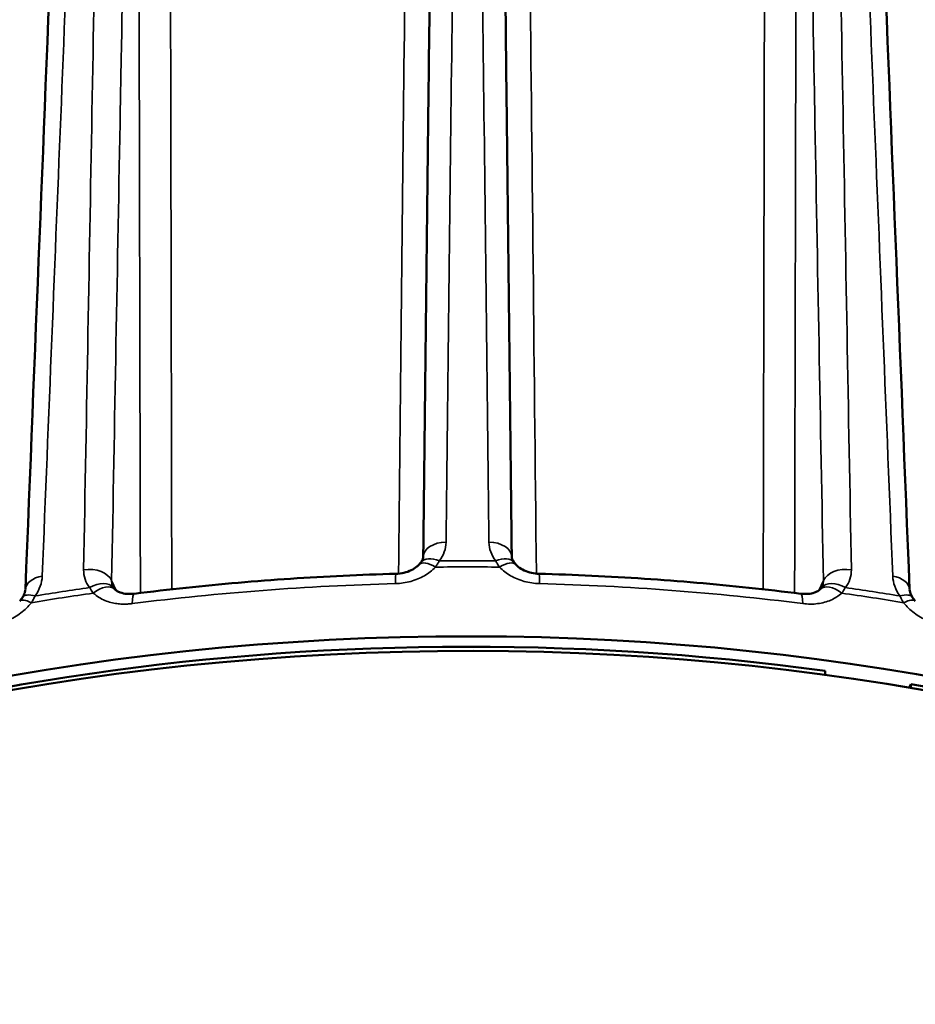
# Model space of a CAD drawing. Header units: millimetres. Extents: x 40 to 2195, y 40 to 1687.
# Tile 141 of 185: x 1518 to 1568, y 292 to 347. Entities that reach past the tile are written whole.
import ezdxf

# ---------------------------------------------------------------- set-up
doc = ezdxf.new("R2010")
doc.units = ezdxf.units.MM
doc.header["$LTSCALE"] = 8
doc.layers.add('Visible (ISO)', color=7, linetype='Continuous', lineweight=50)
doc.layers.add('Visible Narrow (ISO)', color=7, linetype='Continuous', lineweight=35)

msp = doc.modelspace()

# ---------------------------------------------------------------- linework, layer by layer
at = {"layer": 'Visible (ISO)'}
for p, q in [((1563.104, 310.264), (1563.104, 310.041)), ((1567.842, 309.319), (1567.934, 309.517)), ((1567.934, 309.517), (1567.934, 309.303))]:
    msp.add_line(p, q, dxfattribs=at)
for centre, major_axis, ratio, start_param, end_param in [((1543.011, 261.393), (-88, 0), 0.57735, 3.448862, 6.291221), ((1519.462, 314.775), (-1.299, 0.052), 0.641644, 0, 0.000425), ((1522.291, 313.904), (0.891, 0.947), 0.57567, 6.283175, 6.283247), ((1566.561, 314.775), (1.299, 0.052), 0.641645, 6.282728, 6.283192), ((1543.011, 260.576), (88, 0), 0.57735, 0.301583, 3.153936), ((1543.011, 261.393), (87, 0), 0.57735, 1.337737, 2.327455), ((1543.011, 261.393), (87, 0), 0.57735, 0.779667, 1.280257)]:
    msp.add_ellipse(centre, major_axis=major_axis, ratio=ratio, start_param=start_param, end_param=end_param, dxfattribs=at)
for points, knots in [([(1540.524, 316.676), (1540.626, 325.568), (1540.726, 334.402), (1540.826, 343.178), (1540.837, 344.148), (1540.848, 345.118), (1540.859, 346.087), (1540.948, 353.885), (1541.036, 361.637), (1541.124, 369.345), (1541.148, 371.431), (1541.172, 373.513), (1541.195, 375.592), (1541.27, 382.153), (1541.344, 388.681), (1541.418, 395.177)], [0.0001519, 0.0001519, 0.0001519, 0.0001519, 0.3333333, 0.3333333, 0.3333333, 0.3701794, 0.3701794, 0.3701794, 0.6666667, 0.6666667, 0.6666667, 0.7468836, 0.7468836, 0.7468836, 1, 1, 1, 1]), ([(1544.604, 395.177), (1544.679, 388.594), (1544.754, 381.979), (1544.83, 375.33), (1544.853, 373.338), (1544.876, 371.343), (1544.898, 369.345), (1544.987, 361.593), (1545.075, 353.797), (1545.165, 345.954), (1545.175, 345.029), (1545.186, 344.104), (1545.196, 343.178), (1545.296, 334.402), (1545.397, 325.568), (1545.498, 316.677)], [0, 0, 0, 0, 0.2564889, 0.2564889, 0.2564889, 0.3333333, 0.3333333, 0.3333333, 0.631507, 0.631507, 0.631507, 0.6666667, 0.6666667, 0.6666667, 0.9998443, 0.9998443, 0.9998443, 0.9998443]), ([(1540.409, 316.377), (1540.463, 316.45), (1540.492, 316.513), (1540.519, 316.604), (1540.524, 316.637), (1540.524, 316.669)], [0, 0, 0, 0, 0.05383178, 0.05383178, 0.0942935, 0.0942935, 0.0942935, 0.0942935]), ([(1538.99, 315.717), (1539.141, 315.721), (1539.296, 315.741), (1539.585, 315.81), (1539.723, 315.859), (1539.967, 315.977), (1540.076, 316.047), (1540.212, 316.158), (1540.253, 316.196), (1540.289, 316.234)], [0, 0, 0, 0, 0.0456171, 0.0456171, 0.0906527, 0.0906527, 0.1355069, 0.1355069, 0.1584542, 0.1584542, 0.1584542, 0.1584542]), ([(1545.734, 316.234), (1545.809, 316.155), (1545.907, 316.074), (1546.133, 315.935), (1546.263, 315.874), (1546.537, 315.782), (1546.683, 315.749), (1546.897, 315.724), (1546.965, 315.719), (1547.033, 315.717)], [0, 0, 0, 0, 0.0476024, 0.0476024, 0.093593, 0.093593, 0.1380547, 0.1380547, 0.1584291, 0.1584291, 0.1584291, 0.1584291]), ([(1524.283, 314.599), (1525.251, 314.721), (1526.222, 314.834), (1528.169, 315.041), (1529.146, 315.135), (1531.105, 315.303), (1532.086, 315.378), (1534.054, 315.508), (1535.039, 315.563), (1537.013, 315.655), (1538.001, 315.691), (1538.99, 315.717)], [5.2819898, 5.2819898, 5.2819898, 5.2819898, 5.3159488, 5.3159488, 5.3499079, 5.3499079, 5.383867, 5.383867, 5.4178261, 5.4178261, 5.4517851, 5.4517851, 5.4517851, 5.4517851]), ([(1547.033, 315.717), (1548.022, 315.691), (1549.01, 315.655), (1550.983, 315.563), (1551.969, 315.508), (1553.936, 315.378), (1554.918, 315.303), (1556.876, 315.135), (1557.853, 315.041), (1559.801, 314.834), (1560.772, 314.721), (1561.739, 314.599)], [5.5437891, 5.5437891, 5.5437891, 5.5437891, 5.5777482, 5.5777482, 5.6117073, 5.6117073, 5.6456664, 5.6456664, 5.6796254, 5.6796254, 5.7135845, 5.7135845, 5.7135845, 5.7135845]), ([(1517.992, 314.385), (1518.054, 314.479), (1518.097, 314.567), (1518.151, 314.718), (1518.161, 314.781), (1518.163, 314.826)], [0, 0, 0, 0, 0.04617668, 0.04617668, 0.09426452, 0.09426452, 0.09426452, 0.09426452]), ([(1523.182, 314.851), (1523.219, 314.816), (1523.266, 314.78), (1523.373, 314.719), (1523.429, 314.692), (1523.598, 314.631), (1523.729, 314.601), (1523.999, 314.578), (1524.14, 314.581), (1524.283, 314.599)], [0, 0, 0, 0, 0.0362297, 0.0362297, 0.0657344, 0.0657344, 0.1153683, 0.1153683, 0.1602748, 0.1602748, 0.1602748, 0.1602748]), ([(1561.739, 314.599), (1561.886, 314.58), (1562.031, 314.578), (1562.29, 314.602), (1562.407, 314.627), (1562.607, 314.695), (1562.689, 314.738), (1562.787, 314.804), (1562.816, 314.828), (1562.841, 314.851)], [0, 0, 0, 0, 0.0461139, 0.0461139, 0.0908871, 0.0908871, 0.1362985, 0.1362985, 0.1602514, 0.1602514, 0.1602514, 0.1602514]), ([(1567.86, 314.826), (1567.861, 314.789), (1567.868, 314.741), (1567.91, 314.6), (1567.957, 314.496), (1568.031, 314.385)], [0, 0, 0, 0, 0.03934017, 0.03934017, 0.09421466, 0.09421466, 0.09421466, 0.09421466])]:
    msp.add_open_spline(points, degree=3, knots=knots, dxfattribs=at)
for points in [[(1518.163, 314.83), (1519.219, 341.104), (1520.276, 367.376), (1521.334, 393.648)], [(1564.689, 393.648), (1565.746, 367.377), (1566.803, 341.104), (1567.86, 314.831)], [(1545.498, 316.669), (1545.499, 316.595), (1545.518, 316.505), (1545.614, 316.377)], [(1540.289, 316.234), (1540.335, 316.284), (1540.376, 316.333), (1540.409, 316.377)], [(1545.614, 316.377), (1545.647, 316.333), (1545.687, 316.284), (1545.734, 316.234)], [(1523.078, 314.981), (1523.086, 314.964), (1523.096, 314.947), (1523.111, 314.927)], [(1523.111, 314.927), (1523.127, 314.907), (1523.15, 314.88), (1523.182, 314.851)], [(1562.841, 314.851), (1562.872, 314.88), (1562.896, 314.907), (1562.911, 314.927)], [(1562.911, 314.927), (1562.927, 314.947), (1562.937, 314.964), (1562.944, 314.981)], [(1517.843, 314.181), (1517.897, 314.25), (1517.947, 314.319), (1517.992, 314.385)], [(1568.031, 314.385), (1568.075, 314.319), (1568.125, 314.25), (1568.18, 314.181)]]:
    msp.add_open_spline(points, degree=3, dxfattribs=at)
at = {"layer": 'Visible Narrow (ISO)'}
for p, q in [((1518.942, 315.552), (1518.942, 315.552)), ((1523.011, 315.333), (1523.265, 314.784)), ((1562.757, 314.784), (1563.012, 315.333)), ((1567.081, 315.552), (1567.081, 315.552)), ((1518.929, 314.854), (1518.929, 314.854)), ((1539.131, 315.175), (1539.131, 315.175)), ((1546.892, 315.175), (1546.892, 315.175)), ((1567.094, 314.854), (1567.094, 314.854)), ((1562.401, 314.016), (1562.401, 314.017))]:
    msp.add_line(p, q, dxfattribs=at)
for centre, major_axis, ratio, start_param, end_param in [((1541.824, 316.655), (-1.3, 0.015), 0.645892, 4.733407, 6.283694), ((1544.198, 316.655), (1.3, 0.015), 0.645892, 6.282636, 7.832987), ((1541.451, 315.6), (-1.042, 0.777), 0.553511, 5.12405, 6.28303), ((1543.011, 265.652), (87.981, 0), 0.57735, 1.5528, 1.588793), ((1544.571, 315.6), (1.042, 0.777), 0.553535, 0.000093, 1.158983), ((1521.755, 315.129), (1.3, -0.024), 0.645319, 0.273423, 1.829824), ((1541.236, 315.344), (-0.947, 0.891), 0.445728, 5.135237, 6.283092), ((1543.011, 265.298), (-88, 0), 0.57735, 4.69191, 4.732868), ((1544.787, 315.344), (0.947, 0.891), 0.445723, 0.000079, 1.147943), ((1564.268, 315.129), (-1.3, -0.024), 0.645319, 4.453384, 6.009763), ((1519.462, 314.775), (-1.299, 0.052), 0.641644, 5.012767, 6.283185), ((1539.024, 314.417), (-0.035, 1.3), 0.037548, 0.000021, 0.954806), ((1546.998, 314.417), (0.035, 1.3), 0.037547, 5.328368, 6.283157), ((1566.561, 314.775), (1.299, 0.052), 0.641645, 0.000007, 1.270441), ((1543.011, 265.652), (87.981, 0), 0.57735, 1.814599, 1.850592), ((1522.086, 314.128), (1.025, 0.799), 0.656838, 0.000106, 1.372619), ((1522.291, 313.904), (0.891, 0.947), 0.57567, 0.000061, 1.323656), ((1543.011, 264.414), (88, 0), 0.57735, 1.616798, 1.786594), ((1543.011, 264.414), (88, 0), 0.57735, 1.354999, 1.524794), ((1563.731, 313.904), (-0.891, 0.947), 0.575674, 4.959523, 6.283077), ((1563.937, 314.128), (-1.025, 0.799), 0.656817, 4.910398, 6.28307), ((1543.011, 265.652), (87.981, 0), 0.57735, 1.291, 1.326994), ((1518.861, 313.373), (-1.019, 0.807), 0.31648, 5.310012, 6.28311), ((1519.072, 313.662), (-1.08, 0.723), 0.446512, 5.32555, 6.28302), ((1543.011, 265.298), (-88, 0), 0.57735, 4.953709, 4.994667), ((1524.447, 313.309), (-0.163, 1.29), 0.174833, 0, 0.944212), ((1561.576, 313.309), (0.163, 1.29), 0.174833, 5.338985, 6.283191), ((1543.011, 265.298), (-88, 0), 0.57735, 4.430111, 4.471069), ((1566.95, 313.662), (1.08, 0.723), 0.446539, 0.000064, 0.957504), ((1567.161, 313.373), (1.019, 0.807), 0.316475, 0.000067, 0.97317)]:
    msp.add_ellipse(centre, major_axis=major_axis, ratio=ratio, start_param=start_param, end_param=end_param, dxfattribs=at)
for points, knots in [([(1540.364, 430.391), (1540.265, 421.145), (1540.165, 411.795), (1540.065, 402.429), (1539.965, 393.063), (1539.865, 383.679), (1539.761, 374.022), (1539.658, 364.366), (1539.552, 354.437), (1539.442, 344.196), (1539.343, 334.956), (1539.241, 325.463), (1539.137, 315.726)], [0, 0, 0, 0, 0.25, 0.25, 0.25, 0.5, 0.5, 0.5, 0.75, 0.75, 0.75, 0.9755422, 0.9755422, 0.9755422, 0.9755422]), ([(1546.886, 315.726), (1546.752, 328.189), (1546.62, 340.489), (1546.493, 352.351), (1546.356, 365.219), (1546.223, 377.57), (1546.085, 390.46), (1545.947, 403.35), (1545.804, 416.777), (1545.658, 430.391)], [0.0260745, 0.0260745, 0.0260745, 0.0260745, 0.3333333, 0.3333333, 0.3333333, 0.6666667, 0.6666667, 0.6666667, 1, 1, 1, 1]), ([(1526.39, 314.85), (1526.365, 327.269), (1526.34, 339.526), (1526.317, 351.346), (1526.291, 364.202), (1526.266, 376.542), (1526.241, 389.419), (1526.215, 402.296), (1526.188, 415.711), (1526.162, 429.312)], [0.0268408, 0.0268408, 0.0268408, 0.0268408, 0.3333333, 0.3333333, 0.3333333, 0.6666667, 0.6666667, 0.6666667, 1, 1, 1, 1]), ([(1559.861, 429.312), (1559.843, 420.074), (1559.824, 410.734), (1559.806, 401.376), (1559.787, 392.019), (1559.769, 382.644), (1559.749, 372.997), (1559.73, 363.35), (1559.71, 353.43), (1559.69, 343.199), (1559.671, 333.998), (1559.652, 324.545), (1559.632, 314.85)], [0, 0, 0, 0, 0.25, 0.25, 0.25, 0.5, 0.5, 0.5, 0.75, 0.75, 0.75, 0.9748226, 0.9748226, 0.9748226, 0.9748226]), ([(1541.806, 317.495), (1541.909, 326.39), (1542.011, 335.228), (1542.112, 344.008), (1542.214, 352.788), (1542.315, 361.51), (1542.415, 370.176), (1542.515, 378.842), (1542.614, 387.453), (1542.713, 396.007)], [0, 0, 0, 0, 0.333333, 0.333333, 0.333333, 0.666667, 0.666667, 0.666667, 1, 1, 1, 1]), ([(1543.309, 396.007), (1543.408, 387.453), (1543.508, 378.842), (1543.608, 370.176), (1543.708, 361.51), (1543.809, 352.788), (1543.91, 344.008), (1544.011, 335.228), (1544.113, 326.39), (1544.216, 317.495)], [0, 0, 0, 0, 0.3333333, 0.3333333, 0.3333333, 0.6666667, 0.6666667, 0.6666667, 1, 1, 1, 1]), ([(1522.868, 394.499), (1522.712, 385.94), (1522.555, 377.325), (1522.397, 368.654), (1522.239, 359.984), (1522.08, 351.258), (1521.92, 342.473), (1521.76, 333.689), (1521.599, 324.846), (1521.437, 315.946)], [0, 0, 0, 0, 0.3333333, 0.3333333, 0.3333333, 0.6666667, 0.6666667, 0.6666667, 1, 1, 1, 1]), ([(1564.586, 315.946), (1564.423, 324.846), (1564.262, 333.689), (1564.102, 342.473), (1563.942, 351.258), (1563.783, 359.984), (1563.625, 368.654), (1563.467, 377.325), (1563.311, 385.94), (1563.155, 394.499)], [0, 0, 0, 0, 0.333333, 0.333333, 0.333333, 0.666667, 0.666667, 0.666667, 1, 1, 1, 1]), ([(1519.109, 315.586), (1519.47, 324.517), (1519.828, 333.39), (1520.184, 342.205), (1520.54, 351.019), (1520.893, 359.776), (1521.245, 368.476), (1521.596, 377.177), (1521.945, 385.821), (1522.293, 394.41)], [0, 0, 0, 0, 0.333333, 0.333333, 0.333333, 0.666667, 0.666667, 0.666667, 1, 1, 1, 1]), ([(1524.454, 393.887), (1524.333, 387.301), (1524.211, 380.682), (1524.089, 374.03), (1524.052, 372.037), (1524.016, 370.041), (1523.979, 368.042), (1523.836, 360.286), (1523.693, 352.485), (1523.549, 344.638), (1523.532, 343.713), (1523.515, 342.787), (1523.498, 341.86), (1523.336, 333.076), (1523.174, 324.233), (1523.011, 315.333)], [0, 0, 0, 0, 0.2564889, 0.2564889, 0.2564889, 0.3333333, 0.3333333, 0.3333333, 0.631507, 0.631507, 0.631507, 0.6666667, 0.6666667, 0.6666667, 0.9999995, 0.9999995, 0.9999995, 0.9999995]), ([(1524.627, 314.642), (1524.608, 323.328), (1524.589, 331.879), (1524.571, 340.205), (1524.551, 349.301), (1524.532, 358.128), (1524.512, 367.037), (1524.493, 375.945), (1524.473, 384.934), (1524.454, 393.887)], [0.0282337, 0.0282337, 0.0282337, 0.0282337, 0.3333333, 0.3333333, 0.3333333, 0.6666667, 0.6666667, 0.6666667, 1, 1, 1, 1]), ([(1561.569, 393.887), (1561.55, 385.442), (1561.531, 376.789), (1561.512, 367.96), (1561.493, 359.131), (1561.473, 350.126), (1561.453, 340.848), (1561.435, 332.335), (1561.415, 323.591), (1561.396, 314.642)], [0, 0, 0, 0, 0.3333333, 0.3333333, 0.3333333, 0.6666667, 0.6666667, 0.6666667, 0.9725415, 0.9725415, 0.9725415, 0.9725415]), ([(1563.012, 315.333), (1562.849, 324.233), (1562.686, 333.076), (1562.525, 341.86), (1562.507, 342.831), (1562.489, 343.802), (1562.471, 344.771), (1562.328, 352.574), (1562.185, 360.33), (1562.044, 368.042), (1562.005, 370.129), (1561.967, 372.212), (1561.929, 374.292), (1561.808, 380.856), (1561.688, 387.388), (1561.569, 393.887)], [0.0000004, 0.0000004, 0.0000004, 0.0000004, 0.3333333, 0.3333333, 0.3333333, 0.3701794, 0.3701794, 0.3701794, 0.6666667, 0.6666667, 0.6666667, 0.7468836, 0.7468836, 0.7468836, 1, 1, 1, 1]), ([(1563.73, 394.41), (1564.077, 385.821), (1564.426, 377.177), (1564.778, 368.476), (1565.129, 359.776), (1565.483, 351.019), (1565.839, 342.205), (1566.195, 333.39), (1566.553, 324.517), (1566.913, 315.586)], [0, 0, 0, 0, 0.3333333, 0.3333333, 0.3333333, 0.6666667, 0.6666667, 0.6666667, 1, 1, 1, 1]), ([(1541.428, 316.44), (1541.551, 316.602), (1541.735, 316.94), (1541.804, 317.305), (1541.806, 317.495)], [0.0000396, 0.0000396, 0.0000396, 0.0000396, 0.5, 1, 1, 1, 1]), ([(1544.216, 317.495), (1544.218, 317.304), (1544.289, 316.938), (1544.472, 316.601), (1544.595, 316.44)], [0, 0, 0, 0, 0.5, 0.999962, 0.999962, 0.999962, 0.999962]), ([(1541.209, 316.094), (1541.25, 316.152), (1541.288, 316.209), (1541.325, 316.267), (1541.361, 316.325), (1541.396, 316.382), (1541.428, 316.44)], [0.0000021, 0.0000021, 0.0000021, 0.0000021, 0.5, 0.5, 0.5, 1, 1, 1, 1]), ([(1544.595, 316.44), (1544.627, 316.383), (1544.661, 316.325), (1544.697, 316.267), (1544.721, 316.23), (1544.746, 316.192), (1544.771, 316.155), (1544.785, 316.135), (1544.799, 316.114), (1544.813, 316.094)], [0, 0, 0, 0, 0.5, 0.5, 0.5, 0.825514, 0.825514, 0.825514, 1, 1, 1, 1]), ([(1521.437, 315.946), (1521.433, 315.756), (1521.491, 315.4), (1521.659, 315.089), (1521.773, 314.946)], [0, 0, 0, 0, 0.5, 0.9999609, 0.9999609, 0.9999609, 0.9999609]), ([(1544.813, 316.094), (1544.994, 315.905), (1545.404, 315.587), (1546.194, 315.26), (1546.759, 315.175), (1547.058, 315.167)], [0, 0, 0, 0, 0.3333333, 0.6666667, 1, 1, 1, 1]), ([(1564.249, 314.946), (1564.364, 315.09), (1564.532, 315.401), (1564.589, 315.757), (1564.586, 315.946)], [0.0000408, 0.0000408, 0.0000408, 0.0000408, 0.5, 1, 1, 1, 1]), ([(1518.714, 314.473), (1518.837, 314.653), (1519.024, 315.02), (1519.102, 315.396), (1519.109, 315.586)], [0.0000412, 0.0000412, 0.0000412, 0.0000412, 0.5, 1, 1, 1, 1]), ([(1523.011, 315.333), (1523.006, 315.239), (1523.022, 315.119), (1523.066, 315.008), (1523.078, 314.981)], [0.0000003, 0.0000003, 0.0000003, 0.0000003, 0.5, 0.6651332, 0.6651332, 0.6651332, 0.6651332]), ([(1562.944, 314.981), (1562.957, 315.008), (1563.001, 315.119), (1563.016, 315.24), (1563.012, 315.333)], [0.3337594, 0.3337594, 0.3337594, 0.3337594, 0.5, 1, 1, 1, 1]), ([(1566.913, 315.586), (1566.921, 315.395), (1566.999, 315.018), (1567.186, 314.653), (1567.308, 314.473)], [0, 0, 0, 0, 0.5, 0.9999606, 0.9999606, 0.9999606, 0.9999606]), ([(1521.773, 314.946), (1521.803, 314.893), (1521.835, 314.841), (1521.869, 314.789), (1521.892, 314.755), (1521.915, 314.721), (1521.94, 314.687), (1521.953, 314.669), (1521.967, 314.651), (1521.981, 314.633)], [0, 0, 0, 0, 0.5, 0.5, 0.5, 0.825514, 0.825514, 0.825514, 1, 1, 1, 1]), ([(1564.042, 314.633), (1564.081, 314.684), (1564.119, 314.736), (1564.153, 314.788), (1564.188, 314.841), (1564.22, 314.893), (1564.249, 314.946)], [0.0000021, 0.0000021, 0.0000021, 0.0000021, 0.5, 0.5, 0.5, 1, 1, 1, 1]), ([(1518.499, 314.094), (1518.538, 314.158), (1518.576, 314.221), (1518.612, 314.284), (1518.647, 314.347), (1518.682, 314.41), (1518.714, 314.473)], [0.0000021, 0.0000021, 0.0000021, 0.0000021, 0.5, 0.5, 0.5, 1, 1, 1, 1]), ([(1521.981, 314.633), (1522.083, 314.538), (1522.19, 314.459), (1522.301, 314.391), (1522.411, 314.323), (1522.524, 314.267), (1522.637, 314.221), (1522.75, 314.174), (1522.862, 314.138), (1522.973, 314.109), (1523.084, 314.08), (1523.193, 314.06), (1523.299, 314.045), (1523.405, 314.03), (1523.508, 314.021), (1523.607, 314.017), (1523.707, 314.014), (1523.803, 314.014), (1523.896, 314.019), (1523.989, 314.023), (1524.08, 314.031), (1524.168, 314.042)], [0, 0, 0, 0, 0.142857, 0.142857, 0.142857, 0.285714, 0.285714, 0.285714, 0.428571, 0.428571, 0.428571, 0.571429, 0.571429, 0.571429, 0.714286, 0.714286, 0.714286, 0.857143, 0.857143, 0.857143, 1, 1, 1, 1]), ([(1567.308, 314.473), (1567.341, 314.411), (1567.375, 314.348), (1567.411, 314.285), (1567.434, 314.244), (1567.458, 314.202), (1567.483, 314.161), (1567.496, 314.139), (1567.509, 314.116), (1567.523, 314.094)], [0, 0, 0, 0, 0.5, 0.5, 0.5, 0.825514, 0.825514, 0.825514, 1, 1, 1, 1]), ([(1567.523, 314.094), (1567.696, 313.878), (1568.091, 313.499), (1568.847, 313.054), (1569.387, 312.885), (1569.672, 312.833)], [0, 0, 0, 0, 0.3333333, 0.6666667, 1, 1, 1, 1])]:
    msp.add_open_spline(points, degree=3, knots=knots, dxfattribs=at)
for points in [[(1538.965, 315.167), (1539.263, 315.175), (1539.827, 315.259), (1540.618, 315.587), (1541.029, 315.905), (1541.209, 316.094)], [(1561.854, 314.042), (1562.146, 314.006), (1562.697, 314.005), (1563.468, 314.214), (1563.867, 314.471), (1564.042, 314.633)], [(1516.35, 312.833), (1516.635, 312.885), (1517.174, 313.054), (1517.932, 313.499), (1518.326, 313.878), (1518.499, 314.094)]]:
    msp.add_open_spline(points, degree=3, dxfattribs=at)

doc.saveas('drawing.dxf')
